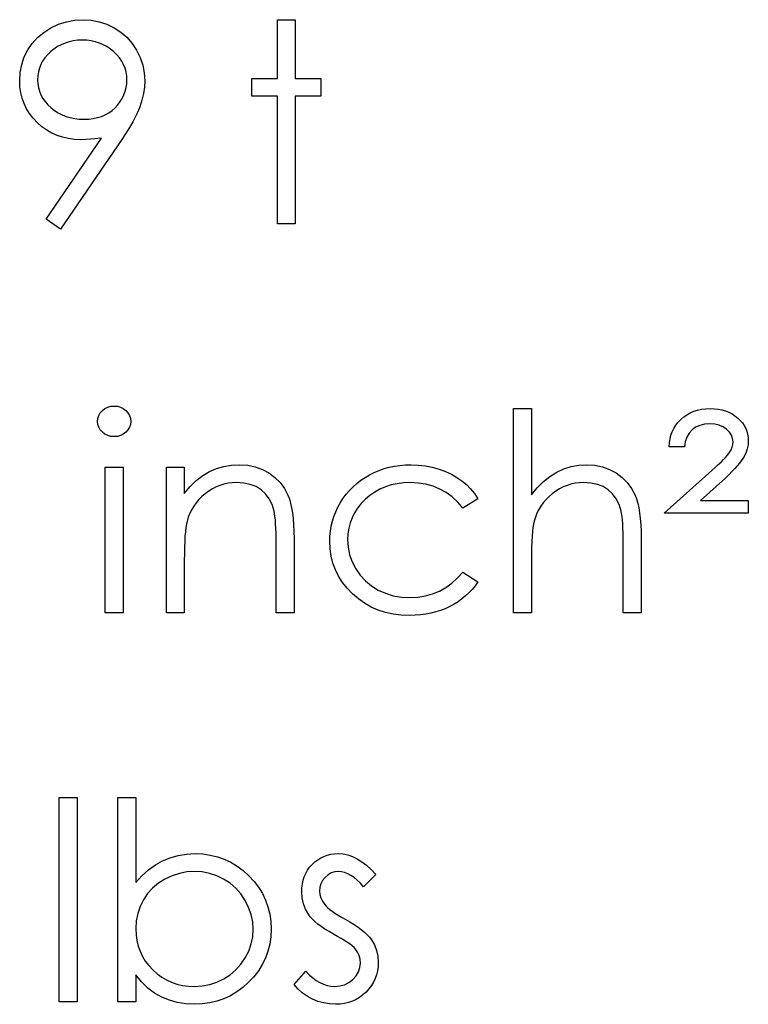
# Model space of a CAD drawing. Header units: inches. Extents: x 370 to 474, y 80 to 168.
# Tile 49 of 170: x 415.456 to 415.96, y 83.9 to 84.581. Entities that reach past the tile are written whole.
import ezdxf

# ---------------------------------------------------------------- set-up
doc = ezdxf.new("R2010")
doc.units = ezdxf.units.IN
doc.header["$LTSCALE"] = 0.5
doc.header["$MEASUREMENT"] = 0

msp = doc.modelspace()

# ---------------------------------------------------------------- linework, layer by layer
at = {"color": 7, "linetype": 'Continuous'}
for p, q in [((415.48256, 84.57808), (415.48802, 84.57987)), ((415.48802, 84.57987), (415.49368, 84.58092)), ((415.49368, 84.58092), (415.49951, 84.58128)), ((415.49951, 84.58128), (415.49951, 84.58128)), ((415.49951, 84.58128), (415.50522, 84.58092)), ((415.50522, 84.58092), (415.51071, 84.5799)), ((415.51071, 84.5799), (415.51598, 84.57816)), ((415.63407, 84.54065), (415.63407, 84.58128)), ((415.63408, 84.58128), (415.64644, 84.58128)), ((415.64644, 84.58128), (415.64644, 84.58128)), ((415.64644, 84.58128), (415.64644, 84.54065)), ((415.46809, 84.56894), (415.4724, 84.5725)), ((415.4724, 84.5725), (415.47728, 84.57559)), ((415.47728, 84.57559), (415.48256, 84.57808)), ((415.51598, 84.57816), (415.52104, 84.57573)), ((415.52104, 84.57573), (415.52573, 84.57267)), ((415.52573, 84.57267), (415.52987, 84.56908)), ((415.46439, 84.56491), (415.46809, 84.56894)), ((415.48703, 84.56513), (415.48435, 84.564)), ((415.48982, 84.56601), (415.48703, 84.56513)), ((415.49272, 84.56665), (415.48982, 84.56601)), ((415.49572, 84.56701), (415.49272, 84.56665)), ((415.49887, 84.56715), (415.49572, 84.56701)), ((415.50204, 84.56701), (415.49887, 84.56715)), ((415.49887, 84.56715), (415.49887, 84.56715)), ((415.50508, 84.56665), (415.50204, 84.56701)), ((415.50801, 84.56601), (415.50508, 84.56665)), ((415.5108, 84.56513), (415.50801, 84.56601)), ((415.51347, 84.564), (415.5108, 84.56513)), ((415.52987, 84.56908), (415.53348, 84.56491)), ((415.45882, 84.5555), (415.46127, 84.56038)), ((415.46127, 84.56038), (415.46439, 84.56491)), ((415.47704, 84.55911), (415.47491, 84.55707)), ((415.47936, 84.56099), (415.47704, 84.55911)), ((415.48178, 84.56262), (415.47936, 84.56099)), ((415.48435, 84.564), (415.48178, 84.56262)), ((415.51604, 84.56262), (415.51347, 84.564)), ((415.51847, 84.56099), (415.51604, 84.56262)), ((415.52079, 84.55911), (415.51847, 84.56099)), ((415.52291, 84.55707), (415.52079, 84.55911)), ((415.53348, 84.56491), (415.53658, 84.56019)), ((415.53658, 84.56019), (415.53903, 84.55514)), ((415.45705, 84.55031), (415.45882, 84.5555)), ((415.47154, 84.55263), (415.47027, 84.55028)), ((415.47309, 84.55489), (415.47154, 84.55263)), ((415.47491, 84.55707), (415.47309, 84.55489)), ((415.52476, 84.55489), (415.52291, 84.55707)), ((415.52631, 84.55263), (415.52476, 84.55489)), ((415.52758, 84.55028), (415.52631, 84.55263)), ((415.53903, 84.55514), (415.5408, 84.54989)), ((415.45564, 84.53907), (415.456, 84.54484)), ((415.456, 84.54484), (415.45705, 84.55031)), ((415.46856, 84.54523), (415.46815, 84.54255)), ((415.46928, 84.5478), (415.46856, 84.54523)), ((415.47027, 84.55028), (415.46928, 84.5478)), ((415.52857, 84.5478), (415.52758, 84.55028)), ((415.52929, 84.54523), (415.52857, 84.5478)), ((415.5297, 84.54255), (415.52929, 84.54523)), ((415.5408, 84.54989), (415.54185, 84.54451)), ((415.45584, 84.53485), (415.45564, 84.53907)), ((415.45564, 84.53907), (415.45564, 84.53907)), ((415.46815, 84.54255), (415.46801, 84.53976)), ((415.46801, 84.53976), (415.46801, 84.53976)), ((415.46801, 84.53976), (415.46815, 84.53697)), ((415.52984, 84.53976), (415.5297, 84.54255)), ((415.5297, 84.53697), (415.52984, 84.53976)), ((415.52984, 84.53976), (415.52984, 84.53976)), ((415.54185, 84.54451), (415.54221, 84.53893)), ((415.54221, 84.53893), (415.54199, 84.5346)), ((415.54221, 84.53893), (415.54221, 84.53893)), ((415.61641, 84.52828), (415.61641, 84.54065)), ((415.61641, 84.54065), (415.61641, 84.54065)), ((415.61641, 84.54065), (415.63407, 84.54065)), ((415.63407, 84.54065), (415.63407, 84.54065)), ((415.64644, 84.54065), (415.64644, 84.54065)), ((415.64644, 84.54065), (415.6641, 84.54065)), ((415.6641, 84.54065), (415.6641, 84.54065)), ((415.6641, 84.54065), (415.6641, 84.52828)), ((415.45642, 84.53079), (415.45584, 84.53485)), ((415.46815, 84.53697), (415.46859, 84.5343)), ((415.46859, 84.5343), (415.46934, 84.53173)), ((415.46934, 84.53173), (415.47036, 84.52925)), ((415.5278, 84.52925), (415.52871, 84.53173)), ((415.52871, 84.53173), (415.52934, 84.5343)), ((415.52934, 84.5343), (415.5297, 84.53697)), ((415.54199, 84.5346), (415.54135, 84.53018)), ((415.45738, 84.5269), (415.45642, 84.53079)), ((415.45871, 84.5232), (415.45738, 84.5269)), ((415.47036, 84.52925), (415.47168, 84.52687)), ((415.47168, 84.52687), (415.47331, 84.52461)), ((415.47331, 84.52461), (415.47521, 84.52246)), ((415.5236, 84.52246), (415.52526, 84.52461)), ((415.52526, 84.52461), (415.52667, 84.52687)), ((415.52667, 84.52687), (415.5278, 84.52925)), ((415.54025, 84.52563), (415.53873, 84.52099)), ((415.54135, 84.53018), (415.54025, 84.52563)), ((415.63407, 84.52828), (415.61641, 84.52828)), ((415.61641, 84.52828), (415.61641, 84.52828)), ((415.63407, 84.43995), (415.63407, 84.52828)), ((415.63407, 84.52828), (415.63407, 84.52828)), ((415.6641, 84.52828), (415.64644, 84.52828)), ((415.64644, 84.52828), (415.64644, 84.52828)), ((415.64644, 84.52828), (415.64644, 84.43995)), ((415.6641, 84.52828), (415.6641, 84.52828)), ((415.46045, 84.51964), (415.45871, 84.5232)), ((415.46254, 84.51627), (415.46045, 84.51964)), ((415.47521, 84.52246), (415.47742, 84.52039)), ((415.47742, 84.52039), (415.47982, 84.51851)), ((415.47982, 84.51851), (415.48236, 84.51688)), ((415.51731, 84.51688), (415.51957, 84.51851)), ((415.51957, 84.51851), (415.5217, 84.52039)), ((415.5217, 84.52039), (415.5236, 84.52246)), ((415.53779, 84.51859), (415.53666, 84.51608)), ((415.53873, 84.52099), (415.53779, 84.51859)), ((415.46506, 84.51307), (415.46254, 84.51627)), ((415.46793, 84.51003), (415.46506, 84.51307)), ((415.48236, 84.51688), (415.48504, 84.5155)), ((415.48504, 84.5155), (415.4878, 84.5144)), ((415.4878, 84.5144), (415.4907, 84.51351)), ((415.4907, 84.51351), (415.49374, 84.51288)), ((415.49374, 84.51288), (415.49688, 84.51252)), ((415.49688, 84.51252), (415.50014, 84.51238)), ((415.50014, 84.51238), (415.50343, 84.51252)), ((415.50343, 84.51252), (415.50652, 84.51288)), ((415.50652, 84.51288), (415.50947, 84.51351)), ((415.50947, 84.51351), (415.51223, 84.5144)), ((415.51223, 84.5144), (415.51485, 84.5155)), ((415.51485, 84.5155), (415.51731, 84.51688)), ((415.5339, 84.5107), (415.53227, 84.5078)), ((415.53536, 84.51343), (415.5339, 84.5107)), ((415.53666, 84.51608), (415.53536, 84.51343)), ((415.47107, 84.50727), (415.46793, 84.51003)), ((415.47441, 84.50487), (415.47107, 84.50727)), ((415.47789, 84.50286), (415.47441, 84.50487)), ((415.53048, 84.50482), (415.52849, 84.5017)), ((415.53227, 84.5078), (415.53048, 84.50482)), ((415.47403, 84.44329), (415.51234, 84.4993)), ((415.48156, 84.5012), (415.47789, 84.50286)), ((415.48537, 84.4999), (415.48156, 84.5012)), ((415.52634, 84.49847), (415.48391, 84.43642)), ((415.48938, 84.49899), (415.48537, 84.4999)), ((415.49352, 84.49844), (415.48938, 84.49899)), ((415.49785, 84.49825), (415.49352, 84.49844)), ((415.505, 84.49852), (415.49785, 84.49825)), ((415.49785, 84.49825), (415.49785, 84.49825)), ((415.51234, 84.4993), (415.505, 84.49852)), ((415.51234, 84.4993), (415.51234, 84.4993)), ((415.52849, 84.5017), (415.52634, 84.49847)), ((415.52634, 84.49847), (415.52634, 84.49847)), ((415.48391, 84.43642), (415.47403, 84.44329)), ((415.47403, 84.44329), (415.47403, 84.44329)), ((415.64644, 84.43995), (415.63407, 84.43995)), ((415.63407, 84.43995), (415.63407, 84.43995)), ((415.64644, 84.43995), (415.64644, 84.43995)), ((415.51466, 84.31225), (415.51662, 84.31324)), ((415.51662, 84.31324), (415.51869, 84.31382)), ((415.51869, 84.31382), (415.52095, 84.31402)), ((415.52095, 84.31402), (415.52324, 84.31382)), ((415.52324, 84.31382), (415.52537, 84.31324)), ((415.52537, 84.31324), (415.52733, 84.31225)), ((415.50975, 84.30549), (415.51038, 84.30745)), ((415.51038, 84.30745), (415.51143, 84.30927)), ((415.51143, 84.30927), (415.51289, 84.3109)), ((415.51289, 84.3109), (415.51466, 84.31225)), ((415.52733, 84.31225), (415.5291, 84.3109)), ((415.5291, 84.3109), (415.53059, 84.30927)), ((415.53059, 84.30927), (415.53164, 84.30745)), ((415.53164, 84.30745), (415.53227, 84.30549)), ((415.79748, 84.17092), (415.79748, 84.31225)), ((415.79749, 84.31225), (415.80985, 84.31225)), ((415.80985, 84.31225), (415.80985, 84.31225)), ((415.80985, 84.31225), (415.80985, 84.2526)), ((415.91328, 84.30474), (415.91532, 84.30651)), ((415.91532, 84.30651), (415.9175, 84.30803)), ((415.9175, 84.30803), (415.91982, 84.30932)), ((415.91982, 84.30932), (415.9223, 84.31037)), ((415.9223, 84.31037), (415.92493, 84.3112)), ((415.92493, 84.3112), (415.92769, 84.31178)), ((415.92769, 84.31178), (415.93058, 84.31214)), ((415.93058, 84.31214), (415.93365, 84.31225)), ((415.93365, 84.31225), (415.93365, 84.31225)), ((415.93365, 84.31225), (415.93649, 84.31214)), ((415.93649, 84.31214), (415.93922, 84.31184)), ((415.93922, 84.31184), (415.94179, 84.31134)), ((415.94179, 84.31134), (415.94425, 84.31062)), ((415.94425, 84.31062), (415.94654, 84.30968)), ((415.94654, 84.30968), (415.94872, 84.30858)), ((415.94872, 84.30858), (415.95076, 84.30725)), ((415.95076, 84.30725), (415.95267, 84.30571)), ((415.50953, 84.30336), (415.50975, 84.30549)), ((415.50975, 84.30129), (415.50953, 84.30336)), ((415.50953, 84.30336), (415.50953, 84.30336)), ((415.51038, 84.29936), (415.50975, 84.30129)), ((415.53227, 84.30129), (415.53164, 84.29936)), ((415.53227, 84.30549), (415.53249, 84.30336)), ((415.53249, 84.30336), (415.53227, 84.30129)), ((415.53249, 84.30336), (415.53249, 84.30336)), ((415.90847, 84.29856), (415.90983, 84.30074)), ((415.90983, 84.30074), (415.91143, 84.30281)), ((415.91143, 84.30281), (415.91328, 84.30474)), ((415.92644, 84.3006), (415.92355, 84.2993)), ((415.92973, 84.3014), (415.92644, 84.3006)), ((415.9334, 84.30165), (415.92973, 84.3014)), ((415.93674, 84.30143), (415.9334, 84.30165)), ((415.9334, 84.30165), (415.9334, 84.30165)), ((415.93975, 84.30071), (415.93674, 84.30143)), ((415.94248, 84.29955), (415.93975, 84.30071)), ((415.94488, 84.2979), (415.94248, 84.29955)), ((415.95267, 84.30571), (415.95438, 84.30402)), ((415.95438, 84.30402), (415.95587, 84.30228)), ((415.95587, 84.30228), (415.95714, 84.30043)), ((415.95714, 84.30043), (415.95819, 84.29853)), ((415.51143, 84.29756), (415.51038, 84.29936)), ((415.51289, 84.29594), (415.51143, 84.29756)), ((415.51466, 84.29458), (415.51289, 84.29594)), ((415.51662, 84.29359), (415.51466, 84.29458)), ((415.51869, 84.29301), (415.51662, 84.29359)), ((415.52095, 84.29282), (415.51869, 84.29301)), ((415.52324, 84.29301), (415.52095, 84.29282)), ((415.52095, 84.29282), (415.52095, 84.29282)), ((415.52537, 84.29359), (415.52324, 84.29301)), ((415.52733, 84.29458), (415.52537, 84.29359)), ((415.5291, 84.29594), (415.52733, 84.29458)), ((415.53059, 84.29756), (415.5291, 84.29594)), ((415.53164, 84.29936), (415.53059, 84.29756)), ((415.90582, 84.29124), (415.90646, 84.29381)), ((415.90646, 84.29381), (415.90734, 84.29627)), ((415.90734, 84.29627), (415.90847, 84.29856)), ((415.91902, 84.29519), (415.91747, 84.29249)), ((415.92106, 84.29748), (415.91902, 84.29519)), ((415.92355, 84.2993), (415.92106, 84.29748)), ((415.94687, 84.29594), (415.94488, 84.2979)), ((415.94828, 84.29384), (415.94687, 84.29594)), ((415.94913, 84.29157), (415.94828, 84.29384)), ((415.95819, 84.29853), (415.95899, 84.29654)), ((415.95899, 84.29654), (415.95954, 84.29447)), ((415.95954, 84.29447), (415.9599, 84.29232)), ((415.90525, 84.28575), (415.90541, 84.28857)), ((415.90541, 84.28857), (415.90582, 84.29124)), ((415.9164, 84.28934), (415.91584, 84.28575)), ((415.91747, 84.29249), (415.9164, 84.28934)), ((415.9488, 84.28558), (415.94927, 84.28738)), ((415.94941, 84.28917), (415.94913, 84.29157)), ((415.94927, 84.28738), (415.94941, 84.28917)), ((415.94941, 84.28917), (415.94941, 84.28917)), ((415.95982, 84.28724), (415.95926, 84.28445)), ((415.96001, 84.29008), (415.95982, 84.28724)), ((415.9599, 84.29232), (415.96001, 84.29008)), ((415.96001, 84.29008), (415.96001, 84.29008)), ((415.91585, 84.28575), (415.90525, 84.28575)), ((415.90525, 84.28575), (415.90525, 84.28575)), ((415.94417, 84.27838), (415.94535, 84.2797)), ((415.94535, 84.2797), (415.94629, 84.28089)), ((415.94629, 84.28089), (415.94701, 84.28189)), ((415.94701, 84.28189), (415.94806, 84.28374)), ((415.94806, 84.28374), (415.9488, 84.28558)), ((415.95833, 84.28172), (415.95703, 84.27901)), ((415.95926, 84.28445), (415.95833, 84.28172)), ((415.59706, 84.2722), (415.60238, 84.27308)), ((415.60238, 84.27308), (415.6079, 84.27338)), ((415.6079, 84.27338), (415.6079, 84.27338)), ((415.6079, 84.27338), (415.61348, 84.27302)), ((415.61348, 84.27302), (415.61872, 84.27198)), ((415.7115, 84.27164), (415.71514, 84.27242)), ((415.71514, 84.27242), (415.71887, 84.27294)), ((415.71887, 84.27294), (415.72271, 84.27327)), ((415.72271, 84.27327), (415.72665, 84.27338)), ((415.72665, 84.27338), (415.72665, 84.27338)), ((415.72665, 84.27338), (415.73159, 84.27319)), ((415.73159, 84.27319), (415.73648, 84.27261)), ((415.73648, 84.27261), (415.74125, 84.27167)), ((415.8374, 84.27209), (415.84267, 84.27305)), ((415.84267, 84.27305), (415.84816, 84.27338)), ((415.84816, 84.27338), (415.84816, 84.27338)), ((415.84816, 84.27338), (415.85374, 84.27302)), ((415.85374, 84.27302), (415.85898, 84.27198)), ((415.93715, 84.27151), (415.93925, 84.27347)), ((415.93925, 84.27347), (415.94113, 84.27526)), ((415.94113, 84.27526), (415.94276, 84.27692)), ((415.94276, 84.27692), (415.94417, 84.27838)), ((415.95231, 84.27261), (415.9506, 84.27068)), ((415.95383, 84.27441), (415.95231, 84.27261)), ((415.9551, 84.27609), (415.95383, 84.27441)), ((415.95617, 84.27761), (415.9551, 84.27609)), ((415.95703, 84.27901), (415.95617, 84.27761)), ((415.51483, 84.27162), (415.52719, 84.27162)), ((415.51483, 84.17092), (415.51483, 84.27162)), ((415.52719, 84.27162), (415.52719, 84.27162)), ((415.52719, 84.27162), (415.52719, 84.17092)), ((415.55722, 84.17092), (415.55722, 84.27162)), ((415.55723, 84.27162), (415.56959, 84.27162)), ((415.56959, 84.27162), (415.56959, 84.27162)), ((415.56959, 84.27162), (415.56959, 84.25345)), ((415.5779, 84.26248), (415.58237, 84.2659)), ((415.58237, 84.2659), (415.58706, 84.26864)), ((415.58706, 84.26864), (415.59195, 84.27071)), ((415.59195, 84.27071), (415.59706, 84.2722)), ((415.61872, 84.27198), (415.62364, 84.27018)), ((415.62364, 84.27018), (415.62822, 84.2677)), ((415.62822, 84.2677), (415.63236, 84.26461)), ((415.69474, 84.26463), (415.69786, 84.26646)), ((415.69786, 84.26646), (415.70112, 84.26808)), ((415.70112, 84.26808), (415.70449, 84.26949)), ((415.70449, 84.26949), (415.70794, 84.27068)), ((415.70794, 84.27068), (415.7115, 84.27164)), ((415.74125, 84.27167), (415.74595, 84.27032)), ((415.74595, 84.27032), (415.75042, 84.26866)), ((415.75042, 84.26866), (415.75456, 84.26679)), ((415.75456, 84.26679), (415.75831, 84.26466)), ((415.82271, 84.2653), (415.8274, 84.26819)), ((415.8274, 84.26819), (415.83229, 84.27046)), ((415.83229, 84.27046), (415.8374, 84.27209)), ((415.85898, 84.27198), (415.8639, 84.27018)), ((415.8639, 84.27018), (415.86848, 84.2677)), ((415.86848, 84.2677), (415.87262, 84.26461)), ((415.90171, 84.23982), (415.93481, 84.26938)), ((415.93481, 84.26938), (415.93715, 84.27151)), ((415.93481, 84.26938), (415.93481, 84.26938)), ((415.94651, 84.26643), (415.94414, 84.26411)), ((415.94867, 84.26864), (415.94651, 84.26643)), ((415.9506, 84.27068), (415.94867, 84.26864)), ((415.57365, 84.25831), (415.5779, 84.26248)), ((415.59429, 84.25911), (415.59162, 84.25801)), ((415.59703, 84.25994), (415.59429, 84.25911)), ((415.59987, 84.26055), (415.59703, 84.25994)), ((415.60277, 84.26091), (415.59987, 84.26055)), ((415.60575, 84.26102), (415.60277, 84.26091)), ((415.61077, 84.26071), (415.60575, 84.26102)), ((415.60575, 84.26102), (415.60575, 84.26102)), ((415.6153, 84.25978), (415.61077, 84.26071)), ((415.61933, 84.25823), (415.6153, 84.25978)), ((415.63236, 84.26461), (415.63595, 84.26102)), ((415.63595, 84.26102), (415.63893, 84.25693)), ((415.68638, 84.25817), (415.68897, 84.26049)), ((415.68897, 84.26049), (415.69176, 84.26265)), ((415.69176, 84.26265), (415.69474, 84.26463)), ((415.71271, 84.25939), (415.70877, 84.25815)), ((415.71685, 84.2603), (415.71271, 84.25939)), ((415.72121, 84.26082), (415.71685, 84.2603)), ((415.72574, 84.26102), (415.72121, 84.26082)), ((415.7314, 84.26074), (415.72574, 84.26102)), ((415.72574, 84.26102), (415.72574, 84.26102)), ((415.73673, 84.25991), (415.7314, 84.26074)), ((415.74178, 84.25853), (415.73673, 84.25991)), ((415.75831, 84.26466), (415.76174, 84.26231)), ((415.76174, 84.26231), (415.76486, 84.25969)), ((415.76486, 84.25969), (415.76773, 84.25674)), ((415.81393, 84.25748), (415.81824, 84.26171)), ((415.81824, 84.26171), (415.82271, 84.2653)), ((415.83453, 84.25911), (415.83185, 84.25801)), ((415.83726, 84.25994), (415.83453, 84.25911)), ((415.8401, 84.26055), (415.83726, 84.25994)), ((415.843, 84.26091), (415.8401, 84.26055)), ((415.84598, 84.26102), (415.843, 84.26091)), ((415.851, 84.26071), (415.84598, 84.26102)), ((415.84598, 84.26102), (415.84598, 84.26102)), ((415.85553, 84.25978), (415.851, 84.26071)), ((415.85953, 84.25823), (415.85553, 84.25978)), ((415.87262, 84.26461), (415.87621, 84.26105)), ((415.87621, 84.26105), (415.87919, 84.25696)), ((415.94414, 84.26411), (415.92683, 84.24865)), ((415.94414, 84.26411), (415.94414, 84.26411)), ((415.56959, 84.25345), (415.57365, 84.25831)), ((415.56959, 84.25345), (415.56959, 84.25345)), ((415.58408, 84.25334), (415.58179, 84.25136)), ((415.58651, 84.25514), (415.58408, 84.25334)), ((415.58902, 84.25671), (415.58651, 84.25514)), ((415.59162, 84.25801), (415.58902, 84.25671)), ((415.62286, 84.25605), (415.61933, 84.25823)), ((415.62587, 84.25326), (415.62286, 84.25605)), ((415.62836, 84.24987), (415.62587, 84.25326)), ((415.63893, 84.25693), (415.64133, 84.25235)), ((415.64133, 84.25235), (415.64232, 84.24978)), ((415.67956, 84.2502), (415.68166, 84.25301)), ((415.68166, 84.25301), (415.68392, 84.25569)), ((415.68392, 84.25569), (415.68638, 84.25817)), ((415.69808, 84.25221), (415.69491, 84.24951)), ((415.70145, 84.25453), (415.69808, 84.25221)), ((415.70501, 84.25652), (415.70145, 84.25453)), ((415.70877, 84.25815), (415.70501, 84.25652)), ((415.74653, 84.2566), (415.74178, 84.25853)), ((415.75094, 84.25412), (415.74653, 84.2566)), ((415.75506, 84.25108), (415.75094, 84.25412)), ((415.76773, 84.25674), (415.77038, 84.25343)), ((415.77038, 84.25343), (415.77275, 84.24978)), ((415.80985, 84.2526), (415.81393, 84.25748)), ((415.80985, 84.2526), (415.80985, 84.2526)), ((415.82434, 84.25334), (415.82205, 84.25136)), ((415.82677, 84.25514), (415.82434, 84.25334)), ((415.82928, 84.25671), (415.82677, 84.25514)), ((415.83185, 84.25801), (415.82928, 84.25671)), ((415.86304, 84.25605), (415.85953, 84.25823)), ((415.86605, 84.25326), (415.86304, 84.25605)), ((415.86853, 84.24987), (415.86605, 84.25326)), ((415.87919, 84.25696), (415.88159, 84.25241)), ((415.88159, 84.25241), (415.88258, 84.24984)), ((415.57784, 84.24708), (415.57616, 84.24476)), ((415.57972, 84.24929), (415.57784, 84.24708)), ((415.58179, 84.25136), (415.57972, 84.24929)), ((415.63032, 84.24584), (415.62836, 84.24987)), ((415.63172, 84.2412), (415.63032, 84.24584)), ((415.64232, 84.24978), (415.64318, 84.24686)), ((415.64318, 84.24686), (415.6439, 84.24363)), ((415.67592, 84.24407), (415.67763, 84.24719)), ((415.67763, 84.24719), (415.67956, 84.2502)), ((415.69204, 84.24655), (415.68955, 84.24343)), ((415.69491, 84.24951), (415.69204, 84.24655)), ((415.75889, 84.24749), (415.75506, 84.25108)), ((415.7624, 84.24335), (415.75889, 84.24749)), ((415.77276, 84.24978), (415.7624, 84.24335)), ((415.8181, 84.24708), (415.81642, 84.24476)), ((415.81998, 84.24929), (415.8181, 84.24708)), ((415.82205, 84.25136), (415.81998, 84.24929)), ((415.87052, 84.24584), (415.86853, 84.24987)), ((415.87201, 84.2412), (415.87052, 84.24584)), ((415.88258, 84.24984), (415.88344, 84.24691)), ((415.88344, 84.24691), (415.88416, 84.24368)), ((415.92683, 84.24865), (415.92683, 84.24865)), ((415.92683, 84.24865), (415.96001, 84.24865)), ((415.96001, 84.24865), (415.96001, 84.24865)), ((415.96001, 84.24865), (415.96001, 84.23982)), ((415.57343, 84.23979), (415.57235, 84.23711)), ((415.5747, 84.24233), (415.57343, 84.23979)), ((415.57616, 84.24476), (415.5747, 84.24233)), ((415.63206, 84.2396), (415.63172, 84.2412)), ((415.63172, 84.2412), (415.63172, 84.2412)), ((415.63236, 84.23761), (415.63206, 84.2396)), ((415.6439, 84.24363), (415.64451, 84.24004)), ((415.64451, 84.24004), (415.64495, 84.23612)), ((415.67316, 84.23764), (415.67443, 84.24089)), ((415.67443, 84.24089), (415.67592, 84.24407)), ((415.68743, 84.24018), (415.68572, 84.23675)), ((415.68955, 84.24343), (415.68743, 84.24018)), ((415.7624, 84.24335), (415.7624, 84.24335)), ((415.81369, 84.23979), (415.81261, 84.23711)), ((415.81496, 84.24233), (415.81369, 84.23979)), ((415.81642, 84.24476), (415.81496, 84.24233)), ((415.87234, 84.2396), (415.87201, 84.2412)), ((415.87201, 84.2412), (415.87201, 84.2412)), ((415.87265, 84.23761), (415.87234, 84.2396)), ((415.88416, 84.24368), (415.88476, 84.24009)), ((415.88476, 84.24009), (415.88521, 84.23615)), ((415.96001, 84.23982), (415.90171, 84.23982)), ((415.90171, 84.23982), (415.90171, 84.23982)), ((415.96001, 84.23982), (415.96001, 84.23982)), ((415.57105, 84.23231), (415.57067, 84.22988)), ((415.57149, 84.23435), (415.57105, 84.23231)), ((415.57235, 84.23711), (415.57149, 84.23435)), ((415.57149, 84.23435), (415.57149, 84.23435)), ((415.63261, 84.23529), (415.63236, 84.23761)), ((415.63283, 84.23261), (415.63261, 84.23529)), ((415.63299, 84.22955), (415.63283, 84.23261)), ((415.64495, 84.23612), (415.64528, 84.23187)), ((415.64528, 84.23187), (415.6455, 84.22726)), ((415.67131, 84.23096), (415.67214, 84.23433)), ((415.67214, 84.23433), (415.67316, 84.23764)), ((415.68436, 84.23319), (415.68343, 84.22947)), ((415.68572, 84.23675), (415.68436, 84.23319)), ((415.81131, 84.23234), (415.81092, 84.22994)), ((415.81175, 84.23435), (415.81131, 84.23234)), ((415.81261, 84.23711), (415.81175, 84.23435)), ((415.81175, 84.23435), (415.81175, 84.23435)), ((415.87289, 84.23529), (415.87265, 84.23761)), ((415.87309, 84.23261), (415.87289, 84.23529)), ((415.87325, 84.22955), (415.87309, 84.23261)), ((415.88521, 84.23615), (415.88554, 84.2319)), ((415.88554, 84.2319), (415.88576, 84.22729)), ((415.57034, 84.22709), (415.57006, 84.22389)), ((415.57067, 84.22988), (415.57034, 84.22709)), ((415.63311, 84.22615), (415.63299, 84.22955)), ((415.63316, 84.2224), (415.63311, 84.22615)), ((415.6455, 84.22726), (415.64555, 84.22235)), ((415.6704, 84.224), (415.67076, 84.22751)), ((415.67076, 84.22751), (415.67131, 84.23096)), ((415.68285, 84.22558), (415.68265, 84.22154)), ((415.68343, 84.22947), (415.68285, 84.22558)), ((415.81059, 84.22715), (415.81032, 84.22395)), ((415.81092, 84.22994), (415.81059, 84.22715)), ((415.87336, 84.22615), (415.87325, 84.22955)), ((415.87342, 84.2224), (415.87336, 84.22615)), ((415.88576, 84.22729), (415.88581, 84.22235)), ((415.56987, 84.22033), (415.5697, 84.21638)), ((415.57006, 84.22389), (415.56987, 84.22033)), ((415.63319, 84.21829), (415.63316, 84.2224)), ((415.63319, 84.17092), (415.63319, 84.21829)), ((415.63319, 84.21829), (415.63319, 84.21829)), ((415.64555, 84.22235), (415.64555, 84.22235)), ((415.64555, 84.22235), (415.64555, 84.17092)), ((415.67029, 84.22044), (415.6704, 84.224)), ((415.67053, 84.2152), (415.67029, 84.22044)), ((415.67029, 84.22044), (415.67029, 84.22044)), ((415.68265, 84.22154), (415.68265, 84.22154)), ((415.68265, 84.22154), (415.68301, 84.21627)), ((415.81012, 84.22039), (415.80996, 84.21641)), ((415.81032, 84.22395), (415.81012, 84.22039)), ((415.87345, 84.21829), (415.87342, 84.2224)), ((415.87345, 84.17092), (415.87345, 84.21829)), ((415.87345, 84.21829), (415.87345, 84.21829)), ((415.88581, 84.22235), (415.88581, 84.22235)), ((415.88581, 84.22235), (415.88581, 84.17092)), ((415.56962, 84.21205), (415.56959, 84.20733)), ((415.5697, 84.21638), (415.56962, 84.21205)), ((415.67128, 84.21014), (415.67053, 84.2152)), ((415.68301, 84.21627), (415.68406, 84.21117)), ((415.68406, 84.21117), (415.68583, 84.2062)), ((415.80988, 84.21208), (415.80985, 84.20733)), ((415.80996, 84.21641), (415.80988, 84.21208)), ((415.56959, 84.20733), (415.56959, 84.20733)), ((415.56959, 84.20733), (415.56959, 84.17092)), ((415.67249, 84.20531), (415.67128, 84.21014)), ((415.67423, 84.20065), (415.67249, 84.20531)), ((415.68583, 84.2062), (415.68828, 84.20139)), ((415.80985, 84.20733), (415.80985, 84.20733)), ((415.80985, 84.20733), (415.80985, 84.17092)), ((415.67644, 84.19621), (415.67423, 84.20065)), ((415.68828, 84.20139), (415.69138, 84.19695)), ((415.75873, 84.19505), (415.7624, 84.19919)), ((415.7624, 84.19919), (415.7624, 84.19919)), ((415.7624, 84.19919), (415.77275, 84.1924)), ((415.67915, 84.19198), (415.67644, 84.19621)), ((415.68232, 84.18792), (415.67915, 84.19198)), ((415.69138, 84.19695), (415.69499, 84.193)), ((415.69499, 84.193), (415.6991, 84.18961)), ((415.75061, 84.18842), (415.75478, 84.19146)), ((415.75478, 84.19146), (415.75873, 84.19505)), ((415.77275, 84.1924), (415.77087, 84.18972)), ((415.77275, 84.1924), (415.77275, 84.1924)), ((415.68602, 84.18409), (415.68232, 84.18792)), ((415.69008, 84.18058), (415.68602, 84.18409)), ((415.6991, 84.18961), (415.70377, 84.18674)), ((415.70377, 84.18674), (415.70885, 84.18445)), ((415.70885, 84.18445), (415.7142, 84.18282)), ((415.73651, 84.18262), (415.74145, 84.184)), ((415.74145, 84.184), (415.74617, 84.18594)), ((415.74617, 84.18594), (415.75061, 84.18842)), ((415.76662, 84.18481), (415.76428, 84.1826)), ((415.76883, 84.18718), (415.76662, 84.18481)), ((415.77087, 84.18972), (415.76883, 84.18718)), ((415.69438, 84.17755), (415.69008, 84.18058)), ((415.69897, 84.17498), (415.69438, 84.17755)), ((415.7142, 84.18282), (415.71986, 84.18185)), ((415.71986, 84.18185), (415.72582, 84.18152)), ((415.72582, 84.18152), (415.73129, 84.1818)), ((415.72582, 84.18152), (415.72582, 84.18152)), ((415.73129, 84.1818), (415.73651, 84.18262)), ((415.75911, 84.17862), (415.7563, 84.17686)), ((415.76179, 84.18053), (415.75911, 84.17862)), ((415.76428, 84.1826), (415.76179, 84.18053)), ((415.52719, 84.17092), (415.51483, 84.17092)), ((415.51483, 84.17092), (415.51483, 84.17092)), ((415.52719, 84.17092), (415.52719, 84.17092)), ((415.56959, 84.17092), (415.55722, 84.17092)), ((415.55722, 84.17092), (415.55722, 84.17092)), ((415.56959, 84.17092), (415.56959, 84.17092)), ((415.64555, 84.17092), (415.63319, 84.17092)), ((415.63319, 84.17092), (415.63319, 84.17092)), ((415.64555, 84.17092), (415.64555, 84.17092)), ((415.7038, 84.17288), (415.69897, 84.17498)), ((415.70888, 84.17125), (415.7038, 84.17288)), ((415.7142, 84.17009), (415.70888, 84.17125)), ((415.71978, 84.16937), (415.7142, 84.17009)), ((415.74034, 84.17067), (415.73684, 84.17001)), ((415.74377, 84.17153), (415.74034, 84.17067)), ((415.74705, 84.17258), (415.74377, 84.17153)), ((415.75025, 84.17382), (415.74705, 84.17258)), ((415.75334, 84.17525), (415.75025, 84.17382)), ((415.7563, 84.17686), (415.75334, 84.17525)), ((415.80985, 84.17092), (415.79748, 84.17092)), ((415.79748, 84.17092), (415.79748, 84.17092)), ((415.80985, 84.17092), (415.80985, 84.17092)), ((415.88581, 84.17092), (415.87345, 84.17092)), ((415.87345, 84.17092), (415.87345, 84.17092)), ((415.88581, 84.17092), (415.88581, 84.17092)), ((415.72563, 84.16915), (415.71978, 84.16937)), ((415.72947, 84.16924), (415.72563, 84.16915)), ((415.72563, 84.16915), (415.72563, 84.16915)), ((415.73319, 84.16954), (415.72947, 84.16924)), ((415.73684, 84.17001), (415.73319, 84.16954)), ((415.48303, 84.04322), (415.49539, 84.04322)), ((415.48303, 83.90189), (415.48303, 84.04322)), ((415.49539, 84.04322), (415.49539, 84.04322)), ((415.49539, 84.04322), (415.49539, 83.90189)), ((415.52367, 83.90189), (415.52366, 84.04322)), ((415.52366, 84.04322), (415.52366, 84.04322)), ((415.52366, 84.04322), (415.53602, 84.04322)), ((415.53602, 84.04322), (415.53602, 84.04322)), ((415.53602, 84.04322), (415.53602, 83.98432)), ((415.55457, 83.99936), (415.55985, 84.00154)), ((415.55985, 84.00154), (415.56534, 84.00311)), ((415.56534, 84.00311), (415.57111, 84.00405)), ((415.57111, 84.00405), (415.5771, 84.00435)), ((415.5771, 84.00435), (415.5771, 84.00435)), ((415.5771, 84.00435), (415.58243, 84.00411)), ((415.58243, 84.00411), (415.58759, 84.00339)), ((415.58759, 84.00339), (415.59253, 84.0022)), ((415.59253, 84.0022), (415.59728, 84.00055)), ((415.59728, 84.00055), (415.6018, 83.99839)), ((415.65994, 83.99859), (415.66192, 84.0001)), ((415.66192, 84.0001), (415.66402, 84.0014)), ((415.66402, 84.0014), (415.66623, 84.00248)), ((415.66623, 84.00248), (415.66858, 84.00331)), ((415.66858, 84.00331), (415.67103, 84.00389)), ((415.67103, 84.00389), (415.6736, 84.00424)), ((415.6736, 84.00424), (415.6763, 84.00435)), ((415.6763, 84.00435), (415.6763, 84.00435)), ((415.6763, 84.00435), (415.67951, 84.00413)), ((415.67951, 84.00413), (415.68271, 84.00347)), ((415.68271, 84.00347), (415.68594, 84.00234)), ((415.68594, 84.00234), (415.68917, 84.00077)), ((415.68917, 84.00077), (415.69237, 83.99875)), ((415.5403, 83.98904), (415.5448, 83.99309)), ((415.5448, 83.99309), (415.54958, 83.99654)), ((415.54958, 83.99654), (415.55457, 83.99936)), ((415.6018, 83.99839), (415.60616, 83.99577)), ((415.60616, 83.99577), (415.6103, 83.99268)), ((415.65491, 83.99282), (415.65637, 83.99489)), ((415.65637, 83.99489), (415.65806, 83.99682)), ((415.65806, 83.99682), (415.65994, 83.99859)), ((415.69237, 83.99875), (415.6956, 83.99629)), ((415.6956, 83.99629), (415.69886, 83.9934)), ((415.69886, 83.9934), (415.70209, 83.99003)), ((415.53602, 83.98432), (415.5403, 83.98904)), ((415.55623, 83.98672), (415.55165, 83.98385)), ((415.56117, 83.98904), (415.55623, 83.98672)), ((415.56625, 83.99066), (415.56117, 83.98904)), ((415.57144, 83.99166), (415.56625, 83.99066)), ((415.57679, 83.99199), (415.57144, 83.99166)), ((415.58204, 83.99166), (415.57679, 83.99199)), ((415.57679, 83.99199), (415.57679, 83.99199)), ((415.58712, 83.99066), (415.58204, 83.99166)), ((415.59206, 83.98904), (415.58712, 83.99066)), ((415.59681, 83.98672), (415.59206, 83.98904)), ((415.60125, 83.98382), (415.59681, 83.98672)), ((415.6103, 83.99268), (415.61425, 83.98909)), ((415.61425, 83.98909), (415.61787, 83.98517)), ((415.65188, 83.98592), (415.65265, 83.98835)), ((415.65265, 83.98835), (415.65367, 83.99064)), ((415.65367, 83.99064), (415.65491, 83.99282)), ((415.66706, 83.9879), (415.66537, 83.98578)), ((415.66907, 83.9897), (415.66706, 83.9879)), ((415.67131, 83.99097), (415.66907, 83.9897)), ((415.67371, 83.99174), (415.67131, 83.99097)), ((415.6763, 83.99199), (415.67371, 83.99174)), ((415.67843, 83.99182), (415.6763, 83.99199)), ((415.6763, 83.99199), (415.6763, 83.99199)), ((415.68058, 83.99133), (415.67843, 83.99182)), ((415.68274, 83.9905), (415.68058, 83.99133)), ((415.68492, 83.98934), (415.68274, 83.9905)), ((415.68707, 83.98785), (415.68492, 83.98934)), ((415.68928, 83.98603), (415.68707, 83.98785)), ((415.70209, 83.99003), (415.69369, 83.98139)), ((415.53602, 83.98432), (415.53602, 83.98432)), ((415.54762, 83.98053), (415.54414, 83.97675)), ((415.55165, 83.98385), (415.54762, 83.98053)), ((415.60523, 83.9804), (415.60125, 83.98382)), ((415.6087, 83.97645), (415.60523, 83.9804)), ((415.61787, 83.98517), (415.62099, 83.98106)), ((415.62099, 83.98106), (415.62364, 83.97672)), ((415.65085, 83.97794), (415.65096, 83.98073)), ((415.65096, 83.98073), (415.6513, 83.98338)), ((415.6513, 83.98338), (415.65188, 83.98592)), ((415.66347, 83.98106), (415.66322, 83.97844)), ((415.66419, 83.98351), (415.66347, 83.98106)), ((415.66537, 83.98578), (415.66419, 83.98351)), ((415.69149, 83.98387), (415.68928, 83.98603)), ((415.69369, 83.98139), (415.69149, 83.98387)), ((415.69369, 83.98139), (415.69369, 83.98139)), ((415.54414, 83.97675), (415.54124, 83.9725)), ((415.61171, 83.97198), (415.6087, 83.97645)), ((415.62364, 83.97672), (415.62582, 83.9722)), ((415.65113, 83.97369), (415.65085, 83.97794)), ((415.65085, 83.97794), (415.65085, 83.97794)), ((415.65201, 83.96971), (415.65113, 83.97369)), ((415.66322, 83.97844), (415.66322, 83.97844)), ((415.66322, 83.97844), (415.66344, 83.97606)), ((415.66344, 83.97606), (415.66408, 83.97377)), ((415.66408, 83.97377), (415.66515, 83.97151)), ((415.53895, 83.96789), (415.53732, 83.96303)), ((415.54124, 83.9725), (415.53895, 83.96789)), ((415.61414, 83.96717), (415.61171, 83.97198)), ((415.61591, 83.96226), (415.61414, 83.96717)), ((415.62582, 83.9722), (415.6275, 83.96748)), ((415.6275, 83.96748), (415.62869, 83.96254)), ((415.65345, 83.96593), (415.65201, 83.96971)), ((415.65546, 83.96243), (415.65345, 83.96593)), ((415.66515, 83.97151), (415.66664, 83.9693)), ((415.66664, 83.9693), (415.66664, 83.9693)), ((415.66664, 83.9693), (415.66761, 83.96817)), ((415.66761, 83.96817), (415.66882, 83.96701)), ((415.66882, 83.96701), (415.67026, 83.96577)), ((415.67026, 83.96577), (415.67194, 83.9645)), ((415.53732, 83.96303), (415.53636, 83.95787)), ((415.61693, 83.95721), (415.61591, 83.96226)), ((415.62869, 83.96254), (415.62941, 83.9574)), ((415.65673, 83.96074), (415.65546, 83.96243)), ((415.65546, 83.96243), (415.65546, 83.96243)), ((415.65828, 83.95903), (415.65673, 83.96074)), ((415.66005, 83.95732), (415.65828, 83.95903)), ((415.67194, 83.9645), (415.67387, 83.96317)), ((415.67387, 83.96317), (415.67603, 83.96182)), ((415.67603, 83.96182), (415.6784, 83.96038)), ((415.6784, 83.96038), (415.68102, 83.95892)), ((415.68102, 83.95892), (415.68102, 83.95892)), ((415.68102, 83.95892), (415.68423, 83.9571)), ((415.53636, 83.95787), (415.53602, 83.95243)), ((415.53602, 83.95243), (415.53602, 83.95243)), ((415.53602, 83.95243), (415.53622, 83.94827)), ((415.61729, 83.95205), (415.61693, 83.95721)), ((415.62941, 83.9574), (415.62965, 83.95205)), ((415.66209, 83.95561), (415.66005, 83.95732)), ((415.66441, 83.9539), (415.66209, 83.95561)), ((415.66695, 83.95216), (415.66441, 83.9539)), ((415.66976, 83.95042), (415.66695, 83.95216)), ((415.68423, 83.9571), (415.68715, 83.9553)), ((415.68715, 83.9553), (415.68983, 83.95351)), ((415.68983, 83.95351), (415.69223, 83.95174)), ((415.53622, 83.94827), (415.53677, 83.94426)), ((415.61591, 83.94189), (415.61696, 83.94689)), ((415.61696, 83.94689), (415.61729, 83.95205)), ((415.61729, 83.95205), (415.61729, 83.95205)), ((415.62941, 83.94677), (415.62869, 83.9417)), ((415.62965, 83.95205), (415.62941, 83.94677)), ((415.62965, 83.95205), (415.62965, 83.95205)), ((415.67283, 83.94868), (415.66976, 83.95042)), ((415.67567, 83.94713), (415.67283, 83.94868)), ((415.67283, 83.94868), (415.67283, 83.94868)), ((415.67824, 83.94567), (415.67567, 83.94713)), ((415.68055, 83.94429), (415.67824, 83.94567)), ((415.69223, 83.95174), (415.69436, 83.94998)), ((415.69436, 83.94998), (415.69623, 83.94824)), ((415.69623, 83.94824), (415.69783, 83.9465)), ((415.69783, 83.9465), (415.69916, 83.94479)), ((415.53677, 83.94426), (415.53768, 83.94043)), ((415.53768, 83.94043), (415.53895, 83.93678)), ((415.6142, 83.93698), (415.61591, 83.94189)), ((415.62869, 83.9417), (415.62747, 83.93681)), ((415.6826, 83.94297), (415.68055, 83.94429)), ((415.68436, 83.9417), (415.6826, 83.94297)), ((415.68588, 83.94048), (415.68436, 83.9417)), ((415.68712, 83.93935), (415.68588, 83.94048)), ((415.68809, 83.9383), (415.68712, 83.93935)), ((415.69916, 83.94479), (415.69916, 83.94479)), ((415.69916, 83.94479), (415.7012, 83.94123)), ((415.7012, 83.94123), (415.70269, 83.93744)), ((415.53895, 83.93678), (415.54061, 83.9333)), ((415.54061, 83.9333), (415.54262, 83.92999)), ((415.60879, 83.92781), (415.61177, 83.93223)), ((415.61177, 83.93223), (415.6142, 83.93698)), ((415.62576, 83.93212), (415.62358, 83.92762)), ((415.62747, 83.93681), (415.62576, 83.93212)), ((415.68958, 83.93612), (415.68809, 83.9383)), ((415.68809, 83.9383), (415.68809, 83.9383)), ((415.69063, 83.9338), (415.68958, 83.93612)), ((415.69127, 83.93132), (415.69063, 83.9338)), ((415.70269, 83.93744), (415.70355, 83.93344)), ((415.70355, 83.93344), (415.70385, 83.92922)), ((415.54262, 83.92999), (415.545, 83.92687)), ((415.545, 83.92687), (415.54773, 83.92392)), ((415.60531, 83.92392), (415.60879, 83.92781)), ((415.62358, 83.92762), (415.6209, 83.92334)), ((415.69019, 83.92259), (415.69115, 83.92552)), ((415.69115, 83.92552), (415.69149, 83.92869)), ((415.69149, 83.92869), (415.69127, 83.93132)), ((415.69149, 83.92869), (415.69149, 83.92869)), ((415.70371, 83.92624), (415.70333, 83.92337)), ((415.70385, 83.92922), (415.70371, 83.92624)), ((415.70385, 83.92922), (415.70385, 83.92922)), ((415.54008, 83.91558), (415.53602, 83.92052)), ((415.53602, 83.92052), (415.53602, 83.92052)), ((415.53602, 83.92052), (415.53602, 83.90189)), ((415.54773, 83.92392), (415.55074, 83.92124)), ((415.55074, 83.92124), (415.55394, 83.91892)), ((415.55394, 83.91892), (415.55728, 83.91696)), ((415.59694, 83.91768), (415.60136, 83.92052)), ((415.60136, 83.92052), (415.60531, 83.92392)), ((415.61776, 83.91923), (415.61411, 83.91533)), ((415.6209, 83.92334), (415.61776, 83.91923)), ((415.64555, 83.91376), (415.65375, 83.92309)), ((415.65375, 83.92309), (415.65375, 83.92309)), ((415.65375, 83.92309), (415.65613, 83.92061)), ((415.65613, 83.92061), (415.65853, 83.91845)), ((415.65853, 83.91845), (415.66098, 83.91663)), ((415.6863, 83.91732), (415.68856, 83.91983)), ((415.68856, 83.91983), (415.69019, 83.92259)), ((415.70267, 83.92061), (415.70175, 83.91798)), ((415.70333, 83.92337), (415.70267, 83.92061)), ((415.54442, 83.91133), (415.54008, 83.91558)), ((415.54905, 83.90783), (415.54442, 83.91133)), ((415.55728, 83.91696), (415.56081, 83.91536)), ((415.56081, 83.91536), (415.56451, 83.91409)), ((415.56451, 83.91409), (415.56838, 83.91321)), ((415.56838, 83.91321), (415.57241, 83.91266)), ((415.57241, 83.91266), (415.5766, 83.91249)), ((415.57661, 83.91249), (415.58201, 83.91282)), ((415.58201, 83.91282), (415.5872, 83.91379)), ((415.5872, 83.91379), (415.59217, 83.91542)), ((415.59217, 83.91542), (415.59694, 83.91768)), ((415.61014, 83.91177), (415.60594, 83.90868)), ((415.61411, 83.91533), (415.61014, 83.91177)), ((415.64823, 83.91075), (415.64555, 83.91376)), ((415.64555, 83.91376), (415.64555, 83.91376)), ((415.66098, 83.91663), (415.66344, 83.91514)), ((415.66344, 83.91514), (415.66595, 83.91398)), ((415.66595, 83.91398), (415.66852, 83.91315)), ((415.66852, 83.91315), (415.67109, 83.91266)), ((415.67109, 83.91266), (415.67371, 83.91249)), ((415.67371, 83.91249), (415.67727, 83.9128)), ((415.67371, 83.91249), (415.67371, 83.91249)), ((415.67727, 83.9128), (415.68055, 83.91371)), ((415.68055, 83.91371), (415.68356, 83.9152)), ((415.68356, 83.9152), (415.6863, 83.91732)), ((415.6991, 83.91304), (415.69739, 83.91075)), ((415.70054, 83.91544), (415.6991, 83.91304)), ((415.70175, 83.91798), (415.70054, 83.91544)), ((415.55399, 83.90501), (415.54905, 83.90783)), ((415.55924, 83.90289), (415.55399, 83.90501)), ((415.60158, 83.90606), (415.597, 83.90393)), ((415.60594, 83.90868), (415.60158, 83.90606)), ((415.65124, 83.90807), (415.64823, 83.91075)), ((415.65458, 83.90573), (415.65124, 83.90807)), ((415.65825, 83.90374), (415.65458, 83.90573)), ((415.69093, 83.90487), (415.6885, 83.90344)), ((415.69322, 83.90658), (415.69093, 83.90487)), ((415.69541, 83.90857), (415.69322, 83.90658)), ((415.69739, 83.91075), (415.69541, 83.90857)), ((415.49539, 83.90189), (415.48303, 83.90189)), ((415.48303, 83.90189), (415.48303, 83.90189)), ((415.49539, 83.90189), (415.49539, 83.90189)), ((415.53602, 83.90189), (415.52366, 83.90189)), ((415.53602, 83.90189), (415.53602, 83.90189)), ((415.56476, 83.90134), (415.55924, 83.90289)), ((415.57058, 83.90043), (415.56476, 83.90134)), ((415.57671, 83.90013), (415.57058, 83.90043)), ((415.58207, 83.90037), (415.57671, 83.90013)), ((415.57671, 83.90013), (415.57671, 83.90013)), ((415.58726, 83.90106), (415.58207, 83.90037)), ((415.59222, 83.90225), (415.58726, 83.90106)), ((415.597, 83.90393), (415.59222, 83.90225)), ((415.66214, 83.90217), (415.65825, 83.90374)), ((415.66612, 83.90104), (415.66214, 83.90217)), ((415.67018, 83.90035), (415.66612, 83.90104)), ((415.67434, 83.90013), (415.67018, 83.90035)), ((415.67744, 83.90026), (415.67434, 83.90013)), ((415.67434, 83.90013), (415.67434, 83.90013)), ((415.68039, 83.90065), (415.67744, 83.90026)), ((415.68323, 83.90131), (415.68039, 83.90065)), ((415.68594, 83.90225), (415.68323, 83.90131)), ((415.6885, 83.90344), (415.68594, 83.90225))]:
    msp.add_line(p, q, dxfattribs=at)

doc.saveas('drawing.dxf')
